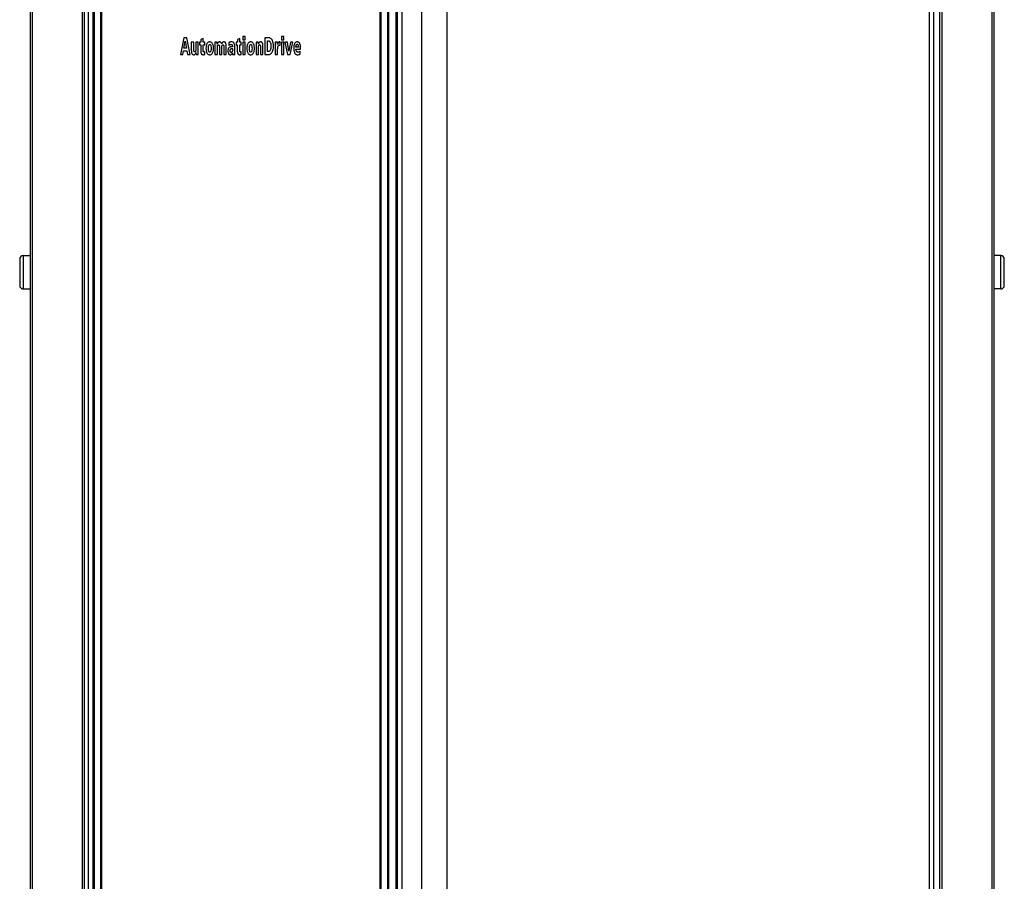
# Model space of a CAD drawing. Extents: x 0 to 594, y 0 to 420.
# Tile 8 of 53: x 66 to 113, y 190 to 232. Entities that reach past the tile are written whole.
import ezdxf

# ---------------------------------------------------------------- set-up
doc = ezdxf.new("R2010")
doc.units = 0
doc.header["$LTSCALE"] = 32.67
doc.layers.get('0').update_dxf_attribs({"linetype": 'CONTINUOUS'})

msp = doc.modelspace()

# ---------------------------------------------------------------- linework, layer by layer
at = {"color": 7, "linetype": 'CONTINUOUS'}
for p, q in [((66.773, 264.343), (66.773, 174.003)), ((66.873, 264.343), (66.873, 174.003)), ((69.273, 264.343), (69.273, 174.003)), ((69.373, 174.003), (69.373, 264.343)), ((84.373, 264.343), (84.373, 174.003)), ((84.59, 264.343), (84.59, 174.003)), ((85.532, 264.343), (85.532, 174.003)), ((86.744, 264.343), (86.744, 174.003)), ((109.873, 264.343), (109.873, 174.003)), ((110.073, 264.343), (110.073, 174.003)), ((110.373, 264.343), (110.373, 174.003)), ((110.473, 264.343), (110.473, 174.003)), ((112.873, 264.343), (112.873, 174.003)), ((112.973, 264.343), (112.973, 174.003)), ((69.573, 173.543), (69.573, 264.243)), ((69.843, 264.243), (69.843, 175.603)), ((84.307, 264.243), (84.307, 174.003)), ((69.793, 174.003), (69.793, 238.157)), ((70.143, 238.143), (70.143, 176.004)), ((70.188, 238.143), (70.188, 176.053)), ((83.557, 176.053), (83.557, 238.143)), ((83.602, 176.003), (83.602, 238.143)), ((83.902, 238.143), (83.902, 175.603)), ((83.952, 238.159), (83.952, 174.003)), ((74.146, 230.824), (73.977, 230.024)), ((74.277, 230.824), (74.146, 230.824)), ((74.44, 230.024), (74.277, 230.824)), ((76.969, 230.884), (76.969, 230.724)), ((77.083, 230.884), (76.969, 230.884)), ((77.083, 230.724), (77.083, 230.884)), ((78.031, 230.824), (78.031, 230.024)), ((78.212, 230.824), (78.031, 230.824)), ((78.821, 230.884), (78.821, 230.724)), ((78.935, 230.884), (78.821, 230.884)), ((78.935, 230.724), (78.935, 230.884)), ((74.149, 230.337), (74.211, 230.67)), ((74.263, 230.337), (74.149, 230.337)), ((74.211, 230.67), (74.263, 230.337)), ((74.5, 230.621), (74.5, 230.23)), ((74.614, 230.621), (74.5, 230.621)), ((74.614, 230.253), (74.614, 230.621)), ((74.716, 230.621), (74.716, 230.286)), ((74.831, 230.621), (74.716, 230.621)), ((74.831, 230.148), (74.831, 230.621)), ((74.888, 230.621), (74.888, 230.495)), ((74.953, 230.621), (74.888, 230.621)), ((74.888, 230.495), (74.951, 230.495)), ((74.951, 230.495), (74.951, 230.191)), ((75.065, 230.8), (74.953, 230.744)), ((74.953, 230.744), (74.953, 230.621)), ((75.065, 230.621), (75.065, 230.8)), ((75.14, 230.621), (75.065, 230.621)), ((75.065, 230.219), (75.065, 230.495)), ((75.065, 230.495), (75.14, 230.495)), ((75.14, 230.495), (75.14, 230.621)), ((75.74, 230.621), (75.632, 230.621)), ((75.635, 230.496), (75.635, 230.024)), ((75.749, 230.024), (75.749, 230.359)), ((75.848, 230.392), (75.848, 230.024)), ((75.962, 230.024), (75.962, 230.402)), ((76.061, 230.391), (76.061, 230.024)), ((76.175, 230.024), (76.175, 230.414)), ((76.294, 230.593), (76.3, 230.458)), ((76.359, 230.502), (76.383, 230.51)), ((76.406, 230.511), (76.41, 230.511)), ((76.41, 230.511), (76.424, 230.51)), ((76.476, 230.397), (76.441, 230.397)), ((76.581, 230.192), (76.581, 230.41)), ((76.643, 230.621), (76.643, 230.495)), ((76.708, 230.621), (76.643, 230.621)), ((76.643, 230.495), (76.705, 230.495)), ((76.705, 230.495), (76.705, 230.191)), ((76.82, 230.8), (76.708, 230.744)), ((76.708, 230.744), (76.708, 230.621)), ((76.82, 230.621), (76.82, 230.8)), ((76.894, 230.621), (76.82, 230.621)), ((76.82, 230.219), (76.82, 230.495)), ((76.82, 230.495), (76.894, 230.495)), ((76.894, 230.495), (76.894, 230.621)), ((76.969, 230.724), (77.083, 230.724)), ((76.969, 230.621), (76.969, 230.024)), ((77.083, 230.621), (76.969, 230.621)), ((77.083, 230.024), (77.083, 230.621)), ((77.711, 230.621), (77.602, 230.621)), ((77.606, 230.496), (77.606, 230.024)), ((77.72, 230.024), (77.72, 230.359)), ((77.822, 230.391), (77.822, 230.024)), ((77.936, 230.024), (77.936, 230.414)), ((78.15, 230.163), (78.15, 230.684)), ((78.15, 230.684), (78.181, 230.684)), ((78.626, 230.621), (78.522, 230.621)), ((78.525, 230.496), (78.525, 230.024)), ((78.63, 230.513), (78.626, 230.621)), ((78.753, 230.63), (78.736, 230.63)), ((78.753, 230.463), (78.753, 230.63)), ((78.821, 230.724), (78.935, 230.724)), ((78.821, 230.621), (78.821, 230.024)), ((78.935, 230.621), (78.821, 230.621)), ((78.935, 230.024), (78.935, 230.621)), ((78.989, 230.621), (79.107, 230.024)), ((79.108, 230.621), (78.989, 230.621)), ((79.178, 230.194), (79.108, 230.621)), ((79.249, 230.621), (79.178, 230.194)), ((79.242, 230.024), (79.361, 230.621)), ((79.361, 230.621), (79.249, 230.621)), ((79.635, 230.373), (79.516, 230.373)), ((73.977, 230.024), (74.092, 230.024)), ((74.092, 230.024), (74.127, 230.202)), ((74.127, 230.202), (74.286, 230.202)), ((74.286, 230.202), (74.318, 230.024)), ((74.318, 230.024), (74.44, 230.024)), ((74.727, 230.024), (74.834, 230.024)), ((75.141, 230.03), (75.141, 230.157)), ((75.635, 230.024), (75.749, 230.024)), ((75.848, 230.024), (75.962, 230.024)), ((76.061, 230.024), (76.175, 230.024)), ((76.476, 230.311), (76.476, 230.277)), ((76.476, 230.106), (76.479, 230.024)), ((76.479, 230.024), (76.584, 230.024)), ((76.896, 230.03), (76.896, 230.157)), ((76.969, 230.024), (77.083, 230.024)), ((77.606, 230.024), (77.72, 230.024)), ((77.822, 230.024), (77.936, 230.024)), ((78.031, 230.024), (78.197, 230.024)), ((78.188, 230.163), (78.15, 230.163)), ((78.525, 230.024), (78.639, 230.024)), ((78.639, 230.024), (78.639, 230.291)), ((78.821, 230.024), (78.935, 230.024)), ((79.107, 230.024), (79.242, 230.024)), ((79.516, 230.275), (79.739, 230.275)), ((79.719, 230.048), (79.717, 230.185)), ((79.739, 230.275), (79.739, 230.318)), ((66.273, 220.223), (66.273, 218.963)), ((66.443, 220.393), (66.443, 218.793)), ((66.443, 220.393), (66.773, 220.393)), ((113.303, 220.393), (112.973, 220.393)), ((113.303, 218.793), (113.303, 220.393)), ((113.473, 218.963), (113.473, 220.223)), ((66.443, 218.793), (66.773, 218.793)), ((113.303, 218.793), (112.973, 218.793))]:
    msp.add_line(p, q, dxfattribs=at)
for points in [[(78.368, 230.734), (78.345, 230.762), (78.322, 230.783), (78.301, 230.799), (78.279, 230.81), (78.258, 230.818), (78.235, 230.822), (78.212, 230.824)], [(75.248, 230.545), (75.233, 230.515), (75.221, 230.479), (75.211, 230.437), (75.204, 230.387), (75.201, 230.324)], [(75.383, 230.629), (75.358, 230.627), (75.336, 230.622), (75.316, 230.614), (75.297, 230.603), (75.28, 230.589), (75.264, 230.57), (75.248, 230.545)], [(75.32, 230.324), (75.321, 230.377), (75.325, 230.417), (75.331, 230.446), (75.338, 230.466), (75.345, 230.481), (75.352, 230.491), (75.36, 230.497), (75.367, 230.502), (75.375, 230.504), (75.383, 230.505)], [(75.519, 230.545), (75.503, 230.57), (75.487, 230.588), (75.47, 230.603), (75.452, 230.614), (75.432, 230.622), (75.409, 230.627), (75.383, 230.629)], [(75.383, 230.505), (75.392, 230.504), (75.399, 230.502), (75.406, 230.498), (75.414, 230.491), (75.421, 230.481), (75.428, 230.466), (75.435, 230.446), (75.441, 230.417), (75.445, 230.377), (75.446, 230.324)], [(75.565, 230.324), (75.563, 230.386), (75.556, 230.437), (75.546, 230.479), (75.533, 230.515), (75.519, 230.545)], [(75.632, 230.621), (75.634, 230.589), (75.634, 230.547), (75.635, 230.496)], [(75.743, 230.521), (75.743, 230.56), (75.742, 230.594), (75.74, 230.621)], [(75.784, 230.601), (75.773, 230.587), (75.763, 230.57), (75.753, 230.549), (75.743, 230.521)], [(75.749, 230.359), (75.751, 230.398), (75.756, 230.428), (75.762, 230.451)], [(75.762, 230.451), (75.768, 230.463), (75.774, 230.471), (75.78, 230.477), (75.787, 230.481), (75.795, 230.484), (75.805, 230.485)], [(75.855, 230.63), (75.836, 230.629), (75.82, 230.625), (75.806, 230.619), (75.794, 230.611), (75.784, 230.601)], [(75.805, 230.485), (75.81, 230.485), (75.816, 230.483), (75.822, 230.48), (75.828, 230.475), (75.834, 230.467)], [(75.834, 230.467), (75.838, 230.46), (75.841, 230.45), (75.845, 230.436), (75.847, 230.417), (75.848, 230.392)], [(75.921, 230.603), (75.911, 230.612), (75.9, 230.62), (75.888, 230.625), (75.873, 230.629), (75.855, 230.63)], [(75.957, 230.53), (75.949, 230.555), (75.94, 230.575), (75.931, 230.591), (75.921, 230.603)], [(75.995, 230.602), (75.981, 230.584), (75.968, 230.561), (75.957, 230.53)], [(75.962, 230.402), (75.964, 230.426), (75.968, 230.445), (75.975, 230.462)], [(75.975, 230.462), (75.98, 230.47), (75.987, 230.476), (75.994, 230.481), (76.003, 230.484), (76.014, 230.485)], [(76.064, 230.629), (76.044, 230.627), (76.028, 230.624), (76.015, 230.618), (76.004, 230.611), (75.995, 230.602)], [(76.014, 230.485), (76.021, 230.485), (76.028, 230.482), (76.035, 230.479), (76.041, 230.473), (76.048, 230.464)], [(76.048, 230.464), (76.053, 230.455), (76.057, 230.44), (76.06, 230.419), (76.061, 230.391)], [(76.151, 230.567), (76.142, 230.586), (76.133, 230.599), (76.122, 230.61), (76.11, 230.618), (76.097, 230.624), (76.082, 230.627), (76.064, 230.629)], [(76.175, 230.414), (76.173, 230.465), (76.168, 230.507), (76.161, 230.54), (76.151, 230.567)], [(76.333, 230.371), (76.317, 230.361), (76.303, 230.348), (76.29, 230.333), (76.277, 230.312)], [(76.322, 230.606), (76.311, 230.601), (76.302, 230.597), (76.294, 230.593)], [(76.3, 230.458), (76.31, 230.468), (76.321, 230.478), (76.332, 230.486)], [(76.352, 230.617), (76.341, 230.614), (76.331, 230.61), (76.322, 230.606)], [(76.332, 230.486), (76.342, 230.493), (76.351, 230.498), (76.359, 230.502)], [(76.396, 230.393), (76.376, 230.389), (76.355, 230.382), (76.333, 230.371)], [(76.417, 230.629), (76.396, 230.628), (76.375, 230.624), (76.352, 230.617)], [(76.383, 230.51), (76.391, 230.511), (76.398, 230.511), (76.406, 230.511)], [(76.441, 230.397), (76.43, 230.396), (76.415, 230.395), (76.396, 230.393)], [(76.499, 230.615), (76.484, 230.621), (76.466, 230.626), (76.444, 230.629), (76.417, 230.629)], [(76.424, 230.51), (76.431, 230.508), (76.439, 230.504), (76.448, 230.498)], [(76.448, 230.498), (76.453, 230.493), (76.458, 230.486), (76.463, 230.477), (76.468, 230.464)], [(76.468, 230.464), (76.472, 230.447), (76.475, 230.425), (76.476, 230.397)], [(76.549, 230.57), (76.539, 230.584), (76.528, 230.596), (76.515, 230.607), (76.499, 230.615)], [(76.581, 230.41), (76.578, 230.467), (76.571, 230.511), (76.561, 230.544), (76.549, 230.57)], [(77.211, 230.545), (77.197, 230.515), (77.184, 230.479), (77.174, 230.437), (77.167, 230.387), (77.165, 230.324)], [(77.347, 230.629), (77.321, 230.627), (77.299, 230.622), (77.279, 230.614), (77.261, 230.603), (77.244, 230.589), (77.227, 230.57), (77.211, 230.545)], [(77.283, 230.324), (77.285, 230.377), (77.289, 230.417), (77.295, 230.446), (77.301, 230.466), (77.308, 230.481), (77.316, 230.491), (77.323, 230.497), (77.33, 230.502), (77.338, 230.504), (77.347, 230.505)], [(77.482, 230.545), (77.467, 230.57), (77.451, 230.588), (77.433, 230.603), (77.415, 230.614), (77.395, 230.622), (77.373, 230.627), (77.347, 230.629)], [(77.347, 230.505), (77.355, 230.504), (77.363, 230.502), (77.37, 230.498), (77.377, 230.491), (77.384, 230.481), (77.391, 230.466), (77.398, 230.446), (77.404, 230.417), (77.408, 230.377), (77.41, 230.324)], [(77.529, 230.324), (77.526, 230.386), (77.519, 230.437), (77.509, 230.479), (77.497, 230.515), (77.482, 230.545)], [(77.602, 230.621), (77.604, 230.588), (77.605, 230.546), (77.606, 230.496)], [(77.714, 230.521), (77.713, 230.56), (77.712, 230.594), (77.711, 230.621)], [(77.754, 230.602), (77.743, 230.588), (77.733, 230.571), (77.723, 230.549), (77.714, 230.521)], [(77.72, 230.359), (77.722, 230.399), (77.726, 230.43), (77.733, 230.451)], [(77.733, 230.451), (77.738, 230.463), (77.744, 230.471), (77.75, 230.477), (77.757, 230.481), (77.765, 230.484), (77.774, 230.485)], [(77.825, 230.63), (77.806, 230.628), (77.79, 230.625), (77.776, 230.619), (77.765, 230.611), (77.754, 230.602)], [(77.774, 230.485), (77.781, 230.485), (77.788, 230.483), (77.794, 230.48), (77.801, 230.475), (77.808, 230.468)], [(77.808, 230.468), (77.812, 230.46), (77.815, 230.45), (77.818, 230.436), (77.821, 230.417), (77.822, 230.391)], [(77.912, 230.567), (77.903, 230.586), (77.894, 230.599), (77.883, 230.61), (77.872, 230.618), (77.859, 230.624), (77.843, 230.628), (77.825, 230.63)], [(77.936, 230.414), (77.934, 230.465), (77.929, 230.507), (77.921, 230.54), (77.912, 230.567)], [(78.181, 230.684), (78.2, 230.682), (78.216, 230.678), (78.231, 230.672), (78.245, 230.663), (78.258, 230.65), (78.271, 230.634), (78.283, 230.612), (78.294, 230.582), (78.304, 230.542), (78.311, 230.488), (78.314, 230.416)], [(78.314, 230.416), (78.311, 230.356), (78.305, 230.308), (78.296, 230.269), (78.284, 230.236)], [(78.366, 230.117), (78.383, 230.143), (78.399, 230.176), (78.413, 230.216), (78.425, 230.267), (78.434, 230.332), (78.438, 230.417)], [(78.438, 230.417), (78.434, 230.511), (78.425, 230.583), (78.413, 230.637), (78.399, 230.678), (78.384, 230.71), (78.368, 230.734)], [(78.522, 230.621), (78.524, 230.588), (78.525, 230.546), (78.525, 230.496)], [(78.649, 230.56), (78.636, 230.528), (78.63, 230.513)], [(78.639, 230.291), (78.64, 230.313), (78.641, 230.335), (78.642, 230.356)], [(78.642, 230.356), (78.645, 230.377), (78.648, 230.396), (78.653, 230.413)], [(78.668, 230.597), (78.661, 230.586), (78.655, 230.574), (78.649, 230.56)], [(78.653, 230.413), (78.659, 230.431), (78.667, 230.445), (78.675, 230.455)], [(78.696, 230.622), (78.686, 230.615), (78.676, 230.607), (78.668, 230.597)], [(78.675, 230.455), (78.683, 230.461), (78.691, 230.466), (78.701, 230.469), (78.714, 230.47)], [(78.736, 230.63), (78.719, 230.629), (78.706, 230.626), (78.696, 230.622)], [(78.714, 230.47), (78.728, 230.469), (78.741, 230.467), (78.753, 230.463)], [(79.45, 230.538), (79.433, 230.497), (79.419, 230.448), (79.41, 230.392), (79.407, 230.324)], [(79.575, 230.63), (79.553, 230.628), (79.534, 230.622), (79.516, 230.614), (79.499, 230.603), (79.482, 230.587), (79.466, 230.567), (79.45, 230.538)], [(79.516, 230.373), (79.516, 230.382), (79.517, 230.394), (79.517, 230.411)], [(79.517, 230.411), (79.519, 230.426), (79.521, 230.442), (79.524, 230.459)], [(79.524, 230.459), (79.529, 230.476), (79.535, 230.49), (79.542, 230.502)], [(79.542, 230.502), (79.547, 230.508), (79.552, 230.513), (79.558, 230.516), (79.566, 230.518), (79.575, 230.519)], [(79.616, 230.625), (79.599, 230.628), (79.585, 230.629), (79.575, 230.63)], [(79.575, 230.519), (79.584, 230.518), (79.592, 230.516), (79.599, 230.512), (79.606, 230.507), (79.612, 230.5), (79.618, 230.489), (79.623, 230.475)], [(79.671, 230.591), (79.654, 230.606), (79.64, 230.616), (79.627, 230.622), (79.616, 230.625)], [(79.623, 230.475), (79.629, 230.447), (79.633, 230.414), (79.635, 230.373)], [(79.719, 230.499), (79.707, 230.534), (79.694, 230.56), (79.682, 230.578), (79.671, 230.591)], [(79.739, 230.318), (79.736, 230.398), (79.729, 230.457), (79.719, 230.499)], [(74.5, 230.23), (74.502, 230.179), (74.508, 230.137), (74.515, 230.104), (74.525, 230.077)], [(74.525, 230.077), (74.534, 230.059), (74.544, 230.045), (74.555, 230.035), (74.567, 230.027), (74.58, 230.021), (74.595, 230.017), (74.614, 230.016)], [(74.629, 230.179), (74.625, 230.186), (74.621, 230.196), (74.618, 230.21), (74.615, 230.228), (74.614, 230.253)], [(74.614, 230.016), (74.633, 230.017), (74.649, 230.021), (74.663, 230.027), (74.675, 230.035), (74.685, 230.045)], [(74.662, 230.158), (74.655, 230.159), (74.648, 230.161), (74.642, 230.165), (74.636, 230.171), (74.629, 230.179)], [(74.704, 230.194), (74.699, 230.181), (74.693, 230.172), (74.686, 230.166), (74.679, 230.162), (74.672, 230.159), (74.662, 230.158)], [(74.685, 230.045), (74.698, 230.063), (74.712, 230.088), (74.724, 230.123)], [(74.716, 230.286), (74.715, 230.246), (74.71, 230.217), (74.704, 230.194)], [(74.724, 230.123), (74.724, 230.084), (74.725, 230.051), (74.727, 230.024)], [(74.834, 230.024), (74.832, 230.055), (74.831, 230.097), (74.831, 230.148)], [(74.951, 230.191), (74.953, 230.146), (74.959, 230.112), (74.966, 230.087), (74.975, 230.068), (74.984, 230.054)], [(74.984, 230.054), (74.996, 230.041), (75.008, 230.031), (75.021, 230.024), (75.033, 230.019), (75.047, 230.016), (75.062, 230.016)], [(75.062, 230.016), (75.088, 230.017), (75.108, 230.019), (75.123, 230.023), (75.134, 230.026), (75.141, 230.03)], [(75.077, 230.161), (75.073, 230.166), (75.07, 230.174), (75.068, 230.185), (75.066, 230.2), (75.065, 230.219)], [(75.104, 230.144), (75.098, 230.145), (75.092, 230.147), (75.087, 230.15), (75.082, 230.154), (75.077, 230.161)], [(75.141, 230.157), (75.134, 230.152), (75.125, 230.148), (75.115, 230.145), (75.104, 230.144)], [(75.201, 230.324), (75.204, 230.261), (75.211, 230.21), (75.221, 230.167), (75.233, 230.131), (75.248, 230.101)], [(75.248, 230.101), (75.264, 230.076), (75.28, 230.057), (75.298, 230.042), (75.316, 230.031), (75.336, 230.023), (75.358, 230.018), (75.383, 230.016)], [(75.336, 230.187), (75.328, 230.218), (75.322, 230.263), (75.32, 230.324)], [(75.383, 230.137), (75.376, 230.138), (75.369, 230.14), (75.363, 230.144), (75.356, 230.149), (75.349, 230.158), (75.343, 230.17), (75.336, 230.187)], [(75.431, 230.187), (75.425, 230.17), (75.418, 230.158), (75.411, 230.15), (75.405, 230.144), (75.398, 230.14), (75.391, 230.138), (75.383, 230.137)], [(75.383, 230.016), (75.409, 230.018), (75.431, 230.023), (75.451, 230.031), (75.47, 230.042), (75.487, 230.057), (75.503, 230.076), (75.519, 230.101)], [(75.446, 230.324), (75.444, 230.263), (75.439, 230.219), (75.431, 230.187)], [(75.519, 230.101), (75.534, 230.132), (75.546, 230.167), (75.556, 230.21), (75.563, 230.261), (75.565, 230.324)], [(76.277, 230.312), (76.269, 230.293), (76.261, 230.269), (76.256, 230.237), (76.253, 230.196)], [(76.253, 230.196), (76.255, 230.159), (76.26, 230.129), (76.267, 230.104), (76.275, 230.083), (76.286, 230.065)], [(76.286, 230.065), (76.298, 230.048), (76.311, 230.036), (76.324, 230.027), (76.338, 230.021), (76.353, 230.017), (76.37, 230.016)], [(76.358, 230.207), (76.359, 230.227), (76.362, 230.243), (76.366, 230.256), (76.371, 230.266)], [(76.365, 230.163), (76.362, 230.173), (76.359, 230.187), (76.358, 230.207)], [(76.38, 230.139), (76.376, 230.142), (76.372, 230.147), (76.369, 230.154), (76.365, 230.163)], [(76.37, 230.016), (76.387, 230.017), (76.403, 230.021), (76.416, 230.027), (76.429, 230.035), (76.442, 230.047)], [(76.371, 230.266), (76.378, 230.278), (76.385, 230.287), (76.393, 230.293), (76.4, 230.297)], [(76.407, 230.128), (76.403, 230.128), (76.398, 230.13), (76.39, 230.133), (76.38, 230.139)], [(76.4, 230.297), (76.414, 230.304), (76.427, 230.308), (76.439, 230.31)], [(76.424, 230.133), (76.416, 230.13), (76.411, 230.129), (76.407, 230.128)], [(76.446, 230.149), (76.437, 230.141), (76.43, 230.136), (76.424, 230.133)], [(76.439, 230.31), (76.453, 230.311), (76.465, 230.311), (76.476, 230.311)], [(76.442, 230.047), (76.456, 230.063), (76.466, 230.078), (76.472, 230.092), (76.476, 230.106)], [(76.467, 230.193), (76.46, 230.173), (76.453, 230.159), (76.446, 230.149)], [(76.476, 230.277), (76.475, 230.241), (76.471, 230.213), (76.467, 230.193)], [(76.584, 230.024), (76.582, 230.064), (76.581, 230.12), (76.581, 230.192)], [(76.705, 230.191), (76.708, 230.146), (76.713, 230.112), (76.721, 230.087), (76.729, 230.068), (76.738, 230.054)], [(76.738, 230.054), (76.751, 230.041), (76.763, 230.031), (76.775, 230.024), (76.788, 230.019), (76.802, 230.016), (76.816, 230.016)], [(76.816, 230.016), (76.843, 230.017), (76.863, 230.019), (76.877, 230.023), (76.888, 230.026), (76.896, 230.03)], [(76.831, 230.161), (76.828, 230.166), (76.825, 230.174), (76.822, 230.185), (76.82, 230.2), (76.82, 230.219)], [(76.859, 230.144), (76.852, 230.145), (76.847, 230.147), (76.842, 230.15), (76.836, 230.154), (76.831, 230.161)], [(76.896, 230.157), (76.888, 230.152), (76.88, 230.148), (76.87, 230.145), (76.859, 230.144)], [(77.165, 230.324), (77.167, 230.261), (77.174, 230.21), (77.184, 230.167), (77.197, 230.131), (77.211, 230.101)], [(77.211, 230.101), (77.227, 230.076), (77.244, 230.057), (77.261, 230.042), (77.28, 230.031), (77.299, 230.023), (77.322, 230.018), (77.347, 230.016)], [(77.299, 230.187), (77.291, 230.218), (77.286, 230.263), (77.283, 230.324)], [(77.347, 230.137), (77.339, 230.138), (77.333, 230.14), (77.326, 230.144), (77.32, 230.149), (77.313, 230.158), (77.306, 230.17), (77.299, 230.187)], [(77.395, 230.187), (77.388, 230.17), (77.382, 230.158), (77.375, 230.15), (77.368, 230.144), (77.362, 230.14), (77.355, 230.138), (77.347, 230.137)], [(77.347, 230.016), (77.372, 230.018), (77.395, 230.023), (77.415, 230.031), (77.433, 230.042), (77.45, 230.057), (77.467, 230.076), (77.483, 230.101)], [(77.41, 230.324), (77.408, 230.263), (77.402, 230.219), (77.395, 230.187)], [(77.483, 230.101), (77.497, 230.132), (77.509, 230.167), (77.519, 230.21), (77.526, 230.261), (77.529, 230.324)], [(78.284, 230.236), (78.273, 230.214), (78.261, 230.198), (78.249, 230.185), (78.236, 230.176), (78.222, 230.169), (78.206, 230.165), (78.188, 230.163)], [(78.197, 230.024), (78.223, 230.026), (78.249, 230.031), (78.273, 230.039), (78.296, 230.051), (78.319, 230.068), (78.342, 230.089), (78.366, 230.117)], [(79.407, 230.324), (79.409, 230.261), (79.416, 230.21), (79.426, 230.167), (79.439, 230.131), (79.453, 230.101)], [(79.453, 230.101), (79.467, 230.08), (79.481, 230.063), (79.496, 230.049), (79.512, 230.038), (79.53, 230.029), (79.55, 230.022), (79.573, 230.017), (79.599, 230.016)], [(79.539, 230.18), (79.529, 230.2), (79.522, 230.222), (79.517, 230.246), (79.516, 230.275)], [(79.61, 230.138), (79.593, 230.139), (79.58, 230.143), (79.568, 230.149), (79.557, 230.157), (79.548, 230.167), (79.539, 230.18)], [(79.599, 230.016), (79.629, 230.018), (79.659, 230.024), (79.689, 230.034), (79.719, 230.048)], [(79.64, 230.142), (79.629, 230.139), (79.619, 230.138), (79.61, 230.138)], [(79.668, 230.152), (79.66, 230.148), (79.65, 230.145), (79.64, 230.142)], [(79.717, 230.185), (79.703, 230.174), (79.687, 230.164), (79.668, 230.152)]]:
    msp.add_lwpolyline(points, dxfattribs=at)
for centre, start, end in [((66.443, 220.223), 90, 180), ((113.303, 220.223), 0, 90), ((66.443, 218.963), 180, 270), ((113.303, 218.963), 270, 360)]:
    msp.add_arc(centre, 0.17, start, end, dxfattribs=at)

doc.saveas('drawing.dxf')
